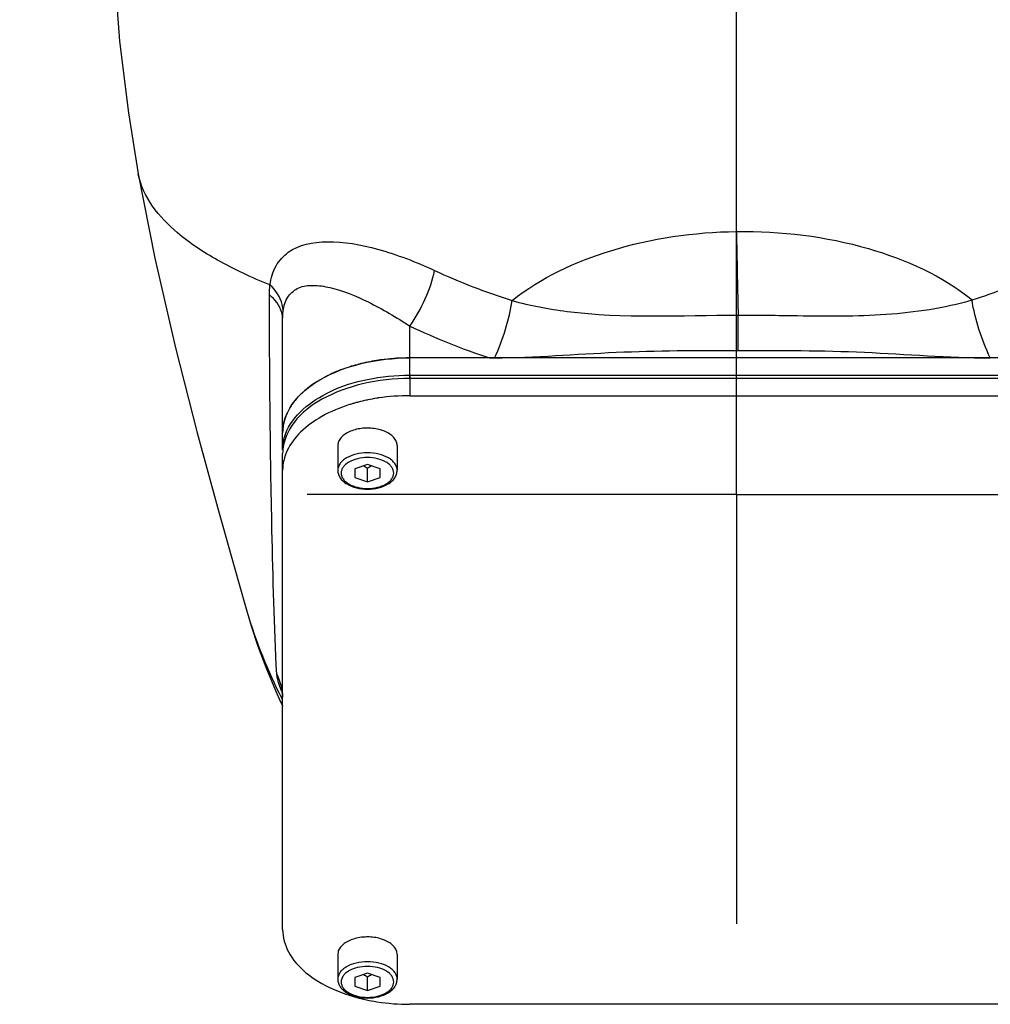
# Model space of a CAD drawing. Header units: millimetres. Extents: x 0 to 63602708652, y -107871309221 to 6308.
# Tile 35 of 74: x 5575 to 5690, y 1162 to 1278. Entities that reach past the tile are written whole.
import ezdxf

# ---------------------------------------------------------------- set-up
doc = ezdxf.new("R2010")
doc.units = ezdxf.units.MM
doc.header["$LTSCALE"] = 490.4625
doc.linetypes.add('CENTER', pattern=[0.6, 0.375, -0.075, 0.075, -0.075])
doc.layers.get('0').update_dxf_attribs({"linetype": 'CONTINUOUS'})
for name, color, linetype in [('204103000004_DXF_AXIS', 7, 'CONTINUOUS'), ('304102000118_DXF_DIMENSION', 7, 'CONTINUOUS'), ('304102000123DXF_CONTINUOUS_LINE', 7, 'CONTINUOUS'), ('304105000291DXF_CONTINUOUS_LINE', 7, 'CONTINUOUS'), ('304106000095DXF_CONTINUOUS_LINE', 7, 'CONTINUOUS'), ('501023000069DXF_CONTINUOUS_LINE', 7, 'CONTINUOUS')]:
    doc.layers.add(name, color=color, linetype=linetype)
doc.styles.get("Standard").update_dxf_attribs({"font": 'txt', "width": 0.7})
doc.dimstyles.new('DIMSTYLE_2', dxfattribs={"dimtxt": 75, "dimasz": 45, "dimexe": 2, "dimexo": 0.2, "dimgap": 2.5, "dimtad": 1, "dimdsep": 46, "dimtxsty": 'Standard', "dimblk": '_FILLED', "dimblk1": '_FILLED', "dimblk2": '_FILLED', "dimcen": 0.09, "dimclrt": 5, "dimazin": 2, "dimtp": 0.01, "dimtm": 0.01, "dimtfac": 1, "dimtofl": 0, "dimtmove": 0, "dimatfit": 3, "dimldrblk": '_FILLED', "dimfxl": 0, "dimtolj": 1, "dimarcsym": 0})

# ---------------------------------------------------------------- blocks, each defined once
blk = doc.blocks.new('_FILLED')
at = {"color": 0, "linetype": 'ByBlock'}
blk.add_solid([(0, 0), (-1, 0.1667), (-1, -0.1667)], dxfattribs=at)
blk = doc.blocks.new('*D33')
at = {"layer": '304102000118_DXF_DIMENSION', "color": 2, "linetype": 'Continuous', "transparency": 16777216}
for p, q in [((5515.71, 1387.99), (5905.8, 1387.99)), ((5890.8, 1387.99), (5890.8, 1304.99)), ((5890.8, 1221.99), (5890.8, 1304.99)), ((5711.81, 1221.99), (5905.8, 1221.99))]:
    blk.add_line(p, q, dxfattribs=at)
at = {"layer": '304102000118_DXF_DIMENSION', "color": 2, "linetype": 'Continuous', "transparency": 16777216, "xscale": 45, "yscale": 45, "zscale": 45}
for p, rotation in [((5890.8, 1387.99), 90), ((5890.8, 1221.99), 270)]:
    blk.add_blockref('_FILLED', p, dxfattribs=dict(at, rotation=rotation))

msp = doc.modelspace()

# ---------------------------------------------------------------- linework, layer by layer
at = {"layer": '204103000004_DXF_AXIS', "color": 7, "linetype": 'CENTER'}
for q in [(5659.711, 1272.596), (5609.108, 1221.993), (5710.315, 1221.993), (5659.711, 1171.389)]:
    msp.add_line((5659.711, 1221.993), q, dxfattribs=at)
at = {"layer": '304102000123DXF_CONTINUOUS_LINE', "color": 9, "linetype": 'Continuous'}
for p, q in [((5659.711, 1252.974), (5659.711, 1281.279)), ((5659.909, 1238.97), (5659.91, 1243.132)), ((5621.211, 1238.081), (5621.211, 1241.824)), ((5606.182, 1198.541), (5606.17, 1198.573)), ((5606.14, 1197.888), (5606.071, 1198.022))]:
    msp.add_line(p, q, dxfattribs=at)
at = {"layer": '304102000123DXF_CONTINUOUS_LINE', "color": 7, "linetype": 'Continuous'}
for p, q in [((5589.198, 1259.782), (5589.198, 1259.784)), ((5606.211, 1229.264), (5606.211, 1242.636)), ((5630.612, 1238.081), (5621.211, 1238.081)), ((5601.843, 1208.774), (5601.843, 1208.775)), ((5605.358, 1198.896), (5605.971, 1197.556)), ((5605.973, 1197.552), (5605.971, 1197.556)), ((5605.973, 1197.552), (5606.097, 1197.29))]:
    msp.add_line(p, q, dxfattribs=at)
for points in [[(5586.368, 1283.891), (5586.995, 1275.409), (5588.035, 1266.968), (5589.198, 1259.784)], [(5589.198, 1259.782), (5591.159, 1249.836), (5593.592, 1239.261), (5596.145, 1229.238), (5598.523, 1220.486), (5600.488, 1213.514), (5601.843, 1208.775)], [(5601.843, 1208.774), (5602.515, 1206.516), (5603.301, 1204.124), (5604.212, 1201.646), (5605.358, 1198.896)], [(5606.151, 1198.846), (5606.131, 1198.915), (5606.159, 1198.777), (5606.205, 1198.344), (5606.211, 1198.093)]]:
    msp.add_lwpolyline(points, dxfattribs=at)
at = {"layer": '304102000123DXF_CONTINUOUS_LINE', "color": 9, "linetype": 'Continuous'}
for centre, radius, start, end in [((5656.599, 1318.506), 77.272, 245.13689, 252.4211), ((5664.35, 1316.732), 75.46, 287.86016, 294.27091), ((5656.879, 1317.693), 83.835, 244.82064, 251.73728), ((5659.391, 1225.198), 59.846, 195.92829, 206.34389), ((5660.068, 1225.534), 60.602, 206.34438, 206.99931), ((5628.878, 1207.411), 24.368, 200.59931, 201.26793), ((5600.48, 1198.093), 5.731, 7.56113, 9.4837), ((5600.473, 1198.092), 5.738, 7.22021, 7.5615)]:
    msp.add_arc(centre, radius, start, end, dxfattribs=at)
at = {"layer": '304102000123DXF_CONTINUOUS_LINE', "color": 7, "linetype": 'Continuous'}
for centre, radius, start, end in [((5621.076, 1213.981), 24.092, 96.90922, 99.08911), ((5621.204, 1212.858), 25.222, 89.98356, 96.8914), ((5630.61, 1311.282), 73.201, 270.0021, 270.45668), ((5620.417, 1217.032), 20.969, 104.37273, 106.95507), ((5620.854, 1215.276), 22.778, 99.05338, 104.3415), ((5618.931, 1221.069), 16.663, 113.43971, 115.58766), ((5616.352, 1225.444), 11.575, 125.77952, 128.51797), ((5613.984, 1227.941), 8.127, 138.50758, 143.36551), ((5612.168, 1229.061), 5.986, 155.10875, 160.62395), ((5661.292, 1223.685), 61.181, 204.9124, 205.28141), ((5661.37, 1223.721), 61.267, 205.28627, 205.76702), ((5661.458, 1223.653), 61.317, 205.46359, 205.70889)]:
    msp.add_arc(centre, radius, start, end, dxfattribs=at)
at = {"layer": '304102000123DXF_CONTINUOUS_LINE', "color": 9, "linetype": 'Continuous'}
for points, knots in [([(5604.719, 1246.677), (5602.603, 1247.53), (5598.777, 1249.308), (5592.978, 1253.047), (5589.686, 1257.041), (5589.198, 1259.782)], [0, 0, 0, 0, 0.3274042, 0.6004449, 1, 1, 1, 1]), ([(5633.261, 1244.842), (5636.658, 1247.542), (5645.354, 1251.585), (5654.711, 1252.903), (5659.711, 1252.974)], [0, 0, 0, 0, 0.4645787, 1, 1, 1, 1]), ([(5659.711, 1252.974), (5664.949, 1253.048), (5674.775, 1251.891), (5683.963, 1247.759), (5687.494, 1244.908)], [0, 0, 0, 0, 0.5357801, 1, 1, 1, 1]), ([(5659.711, 1252.974), (5659.726, 1252.048), (5659.782, 1248.766), (5659.848, 1245.486), (5659.91, 1243.132)], [0, 0, 0, 0, 0.2824723, 1, 1, 1, 1]), ([(5604.719, 1246.677), (5604.826, 1247.457), (5605.253, 1248.946), (5607.394, 1251.31), (5611.948, 1252.107), (5617.803, 1250.976), (5621.947, 1249.4), (5624.11, 1248.395)], [0, 0, 0, 0, 0.1053338, 0.2011208, 0.4112423, 0.6808951, 1, 1, 1, 1]), ([(5621.211, 1241.824), (5621.932, 1242.825), (5623.084, 1244.954), (5623.897, 1247.242), (5624.11, 1248.395)], [0, 0, 0, 0, 0.5125856, 1, 1, 1, 1]), ([(5606.265, 1243.542), (5606.263, 1243.823), (5606.112, 1245.009), (5605.39, 1246.072), (5604.719, 1246.677)], [0, 0, 0, 0, 0.2373472, 1, 1, 1, 1]), ([(5606.265, 1243.542), (5606.344, 1244.17), (5606.667, 1245.354), (5608.101, 1246.503), (5609.904, 1246.714), (5612.716, 1246.268), (5616.603, 1244.645), (5619.626, 1242.869), (5621.211, 1241.824)], [0, 0, 0, 0, 0.1073562, 0.1972195, 0.2933492, 0.4058259, 0.6780772, 1, 1, 1, 1]), ([(5605.518, 1200.828), (5605.239, 1206.481), (5604.808, 1221.371), (5604.667, 1236.265), (5604.652, 1245.5)], [0, 0, 0, 0, 0.3799853, 1, 1, 1, 1]), ([(5606.211, 1242.636), (5606.211, 1242.898), (5606.067, 1244.012), (5605.32, 1244.978), (5604.652, 1245.5)], [0, 0, 0, 0, 0.2364231, 1, 1, 1, 1]), ([(5631.193, 1238.083), (5631.717, 1239.172), (5632.54, 1241.394), (5633.112, 1243.698), (5633.261, 1244.842)], [0, 0, 0, 0, 0.51158, 1, 1, 1, 1]), ([(5633.261, 1244.842), (5635.382, 1244.252), (5644.194, 1242.571), (5653.185, 1243.124), (5659.91, 1243.132)], [0, 0, 0, 0, 0.2465898, 1, 1, 1, 1]), ([(5659.91, 1243.132), (5662.241, 1243.134), (5668.055, 1243.043), (5677.299, 1242.951), (5684.198, 1243.97), (5687.494, 1244.908)], [0, 0, 0, 0, 0.252289, 0.6291973, 1, 1, 1, 1]), ([(5689.636, 1238.081), (5689.093, 1239.173), (5688.24, 1241.416), (5687.646, 1243.746), (5687.491, 1244.907)], [0, 0, 0, 0, 0.5101293, 1, 1, 1, 1]), ([(5606.068, 1198.838), (5605.986, 1199.057), (5605.76, 1199.704), (5605.54, 1200.373), (5605.518, 1200.828)], [0, 0, 0, 0, 0.3385988, 1, 1, 1, 1])]:
    msp.add_open_spline(points, degree=3, knots=knots, dxfattribs=at)
for points in [[(5604.652, 1245.5), (5604.651, 1245.893), (5604.672, 1246.287), (5604.719, 1246.677)], [(5606.211, 1242.636), (5606.211, 1242.938), (5606.227, 1243.242), (5606.265, 1243.542)], [(5606.133, 1199.037), (5606.029, 1199.66), (5605.818, 1200.273), (5605.518, 1200.828)]]:
    msp.add_open_spline(points, degree=3, dxfattribs=at)
at = {"layer": '304102000123DXF_CONTINUOUS_LINE', "color": 7, "linetype": 'Continuous'}
for points, knots in [([(5631.193, 1238.083), (5635.977, 1238.121), (5645.533, 1238.943), (5655.116, 1238.969), (5659.909, 1238.97)], [0, 0, 0, 0, 0.4995673, 1, 1, 1, 1]), ([(5659.909, 1238.97), (5664.87, 1238.972), (5674.79, 1238.966), (5684.683, 1238.099), (5689.636, 1238.081)], [0, 0, 0, 0, 0.5004281, 1, 1, 1, 1])]:
    msp.add_open_spline(points, degree=3, knots=knots, dxfattribs=at)
for points in [[(5614.302, 1237.09), (5613.623, 1236.882), (5612.954, 1236.64), (5612.303, 1236.357)], [(5611.734, 1236.098), (5610.985, 1235.739), (5610.259, 1235.32), (5609.584, 1234.834)], [(5609.143, 1234.5), (5608.697, 1234.144), (5608.275, 1233.753), (5607.897, 1233.325)], [(5607.463, 1232.79), (5607.183, 1232.413), (5606.936, 1232.007), (5606.738, 1231.58)], [(5606.521, 1231.047), (5606.322, 1230.478), (5606.211, 1229.867), (5606.211, 1229.264)]]:
    msp.add_open_spline(points, degree=3, dxfattribs=at)
at = {"layer": '304105000291DXF_CONTINUOUS_LINE', "color": 7, "linetype": 'Continuous'}
for p, q in [((5621.211, 1236.058), (5698.211, 1236.058)), ((5621.211, 1233.631), (5698.211, 1233.631)), ((5606.211, 1170.738), (5606.211, 1226.837)), ((5698.211, 1161.921), (5621.211, 1161.921))]:
    msp.add_line(p, q, dxfattribs=at)
at = {"layer": '304105000291DXF_CONTINUOUS_LINE', "color": 9, "linetype": 'Continuous'}
msp.add_line((5621.211, 1236.058), (5621.211, 1233.631), dxfattribs=at)
at = {"layer": '304105000291DXF_CONTINUOUS_LINE', "color": 7, "linetype": 'Continuous'}
for centre, radius, start, end in [((5620.958, 1210.262), 23.352, 98.97799, 101.64003), ((5621.055, 1209.675), 23.947, 98.46899, 98.98765), ((5621.195, 1208.589), 25.042, 89.96282, 98.42057), ((5620.25, 1213.139), 20.387, 106.41615, 107.56253), ((5620.412, 1212.59), 20.96, 105.27397, 106.41634), ((5620.53, 1212.162), 21.404, 104.55851, 105.27556), ((5620.702, 1211.484), 22.104, 102.06726, 104.54966), ((5620.829, 1210.906), 22.695, 101.65005, 102.07645)]:
    msp.add_arc(centre, radius, start, end, dxfattribs=at)
for points, knots in [([(5606.548, 1229.098), (5607.379, 1231.365), (5610.943, 1234.091), (5616.282, 1235.731), (5619.537, 1236.058), (5621.211, 1236.058)], [0, 0, 0, 0, 0.4280034, 0.7032549, 1, 1, 1, 1]), ([(5614.098, 1232.577), (5612.973, 1232.22), (5610.907, 1231.364), (5608.338, 1229.543), (5606.633, 1227.331), (5606.211, 1225.616), (5606.211, 1224.814)], [0, 0, 0, 0, 0.3012277, 0.5664523, 0.7952912, 1, 1, 1, 1]), ([(5606.211, 1170.738), (5606.211, 1169.824), (5606.775, 1167.846), (5608.963, 1165.419), (5612.173, 1163.535), (5614.711, 1162.746), (5616.081, 1162.453)], [0, 0, 0, 0, 0.1987687, 0.4265262, 0.6951045, 1, 1, 1, 1]), ([(5616.081, 1162.453), (5616.495, 1162.364), (5618.188, 1162.052), (5619.913, 1161.921), (5621.211, 1161.921)], [0, 0, 0, 0, 0.2458059, 1, 1, 1, 1])]:
    msp.add_open_spline(points, degree=3, knots=knots, dxfattribs=at)
msp.add_open_spline([(5606.211, 1227.241), (5606.211, 1227.87), (5606.331, 1228.507), (5606.548, 1229.098)], degree=3, dxfattribs=at)
at = {"layer": '304106000095DXF_CONTINUOUS_LINE', "color": 7, "linetype": 'Continuous'}
for p, q in [((5698.211, 1238.081), (5621.211, 1238.081)), ((5698.211, 1235.653), (5621.211, 1235.653)), ((5606.211, 1227.241), (5606.211, 1229.264))]:
    msp.add_line(p, q, dxfattribs=at)
at = {"layer": '304106000095DXF_CONTINUOUS_LINE', "color": 9, "linetype": 'Continuous'}
msp.add_line((5621.211, 1235.653), (5621.211, 1238.081), dxfattribs=at)
at = {"layer": '304106000095DXF_CONTINUOUS_LINE', "color": 7, "linetype": 'Continuous'}
msp.add_arc((5611.395, 1226.836), 5.184, 175.60394, 179.99504, dxfattribs=at)
for points, knots in [([(5606.211, 1229.264), (5606.211, 1230.451), (5607.227, 1233.092), (5610.754, 1235.874), (5615.597, 1237.673), (5619.285, 1238.081), (5621.211, 1238.081)], [0, 0, 0, 0, 0.1884627, 0.4175963, 0.6942195, 1, 1, 1, 1]), ([(5621.211, 1235.653), (5619.338, 1235.653), (5615.745, 1235.267), (5610.989, 1233.558), (5607.471, 1230.919), (5606.316, 1228.401), (5606.227, 1227.234)], [0, 0, 0, 0, 0.3034829, 0.5795698, 0.8103652, 1, 1, 1, 1])]:
    msp.add_open_spline(points, degree=3, knots=knots, dxfattribs=at)
at = {"layer": '501023000069DXF_CONTINUOUS_LINE', "color": 7, "linetype": 'Continuous'}
for p, q in [((5612.711, 1227.753), (5612.711, 1224.841)), ((5619.711, 1227.753), (5619.711, 1224.841)), ((5616.211, 1225.535), (5614.711, 1225.026)), ((5617.711, 1225.026), (5616.211, 1225.535)), ((5616.211, 1223.499), (5616.211, 1225.117)), ((5614.711, 1225.026), (5614.711, 1224.008)), ((5614.711, 1224.008), (5616.211, 1223.499)), ((5616.211, 1223.499), (5617.711, 1224.008)), ((5617.711, 1224.008), (5617.711, 1225.026)), ((5612.711, 1167.799), (5612.711, 1164.887)), ((5619.711, 1167.799), (5619.711, 1164.887)), ((5616.211, 1165.581), (5614.711, 1165.072)), ((5614.711, 1165.072), (5614.711, 1164.054)), ((5617.711, 1165.072), (5616.211, 1165.581)), ((5616.211, 1163.545), (5616.211, 1165.163)), ((5617.711, 1164.054), (5617.711, 1165.072)), ((5614.711, 1164.054), (5616.211, 1163.545)), ((5616.211, 1163.545), (5617.711, 1164.054))]:
    msp.add_line(p, q, dxfattribs=at)
for points, knots in [([(5616.211, 1229.81), (5616.034, 1229.81), (5615.354, 1229.78), (5614.676, 1229.632), (5614.21, 1229.441)], [0, 0, 0, 0, 0.2600963, 1, 1, 1, 1]), ([(5618.213, 1229.441), (5618.063, 1229.502), (5617.418, 1229.723), (5616.73, 1229.81), (5616.211, 1229.81)], [0, 0, 0, 0, 0.2375306, 1, 1, 1, 1]), ([(5614.21, 1229.441), (5613.992, 1229.351), (5613.593, 1229.148), (5613.105, 1228.744), (5612.788, 1228.273), (5612.711, 1227.92), (5612.711, 1227.753)], [0, 0, 0, 0, 0.2969686, 0.5595931, 0.7899754, 1, 1, 1, 1]), ([(5619.711, 1227.753), (5619.711, 1227.92), (5619.635, 1228.273), (5619.318, 1228.744), (5618.83, 1229.148), (5618.431, 1229.351), (5618.213, 1229.441)], [0, 0, 0, 0, 0.2100246, 0.4404069, 0.7030314, 1, 1, 1, 1]), ([(5612.711, 1224.841), (5612.711, 1224.683), (5612.764, 1224.361), (5612.99, 1223.918), (5613.338, 1223.531), (5613.954, 1223.085), (5614.927, 1222.714), (5615.772, 1222.618), (5616.211, 1222.618)], [0, 0, 0, 0, 0.1041417, 0.2110754, 0.3236569, 0.4441765, 0.7101891, 1, 1, 1, 1]), ([(5616.211, 1222.618), (5616.651, 1222.618), (5617.496, 1222.714), (5618.469, 1223.085), (5619.085, 1223.531), (5619.433, 1223.918), (5619.658, 1224.361), (5619.711, 1224.683), (5619.711, 1224.841)], [0, 0, 0, 0, 0.2898131, 0.5558257, 0.6763445, 0.788925, 0.8958576, 1, 1, 1, 1]), ([(5614.21, 1169.487), (5613.992, 1169.397), (5613.593, 1169.194), (5613.105, 1168.79), (5612.788, 1168.318), (5612.711, 1167.966), (5612.711, 1167.799)], [0, 0, 0, 0, 0.2969686, 0.5595931, 0.7899754, 1, 1, 1, 1]), ([(5616.211, 1169.856), (5616.034, 1169.856), (5615.354, 1169.826), (5614.676, 1169.678), (5614.21, 1169.487)], [0, 0, 0, 0, 0.2600963, 1, 1, 1, 1]), ([(5618.213, 1169.487), (5618.063, 1169.548), (5617.418, 1169.769), (5616.73, 1169.856), (5616.211, 1169.856)], [0, 0, 0, 0, 0.2375306, 1, 1, 1, 1]), ([(5619.711, 1167.799), (5619.711, 1167.966), (5619.635, 1168.318), (5619.318, 1168.79), (5618.83, 1169.194), (5618.431, 1169.397), (5618.213, 1169.487)], [0, 0, 0, 0, 0.2100246, 0.4404069, 0.7030314, 1, 1, 1, 1]), ([(5612.711, 1164.887), (5612.711, 1164.729), (5612.764, 1164.407), (5612.99, 1163.964), (5613.338, 1163.577), (5613.954, 1163.131), (5614.927, 1162.76), (5615.772, 1162.664), (5616.211, 1162.664)], [0, 0, 0, 0, 0.1041417, 0.2110754, 0.3236569, 0.4441765, 0.7101891, 1, 1, 1, 1]), ([(5616.211, 1162.664), (5616.651, 1162.664), (5617.496, 1162.76), (5618.469, 1163.131), (5619.085, 1163.577), (5619.433, 1163.964), (5619.658, 1164.407), (5619.711, 1164.729), (5619.711, 1164.887)], [0, 0, 0, 0, 0.2898131, 0.5558257, 0.6763445, 0.788925, 0.8958576, 1, 1, 1, 1])]:
    msp.add_open_spline(points, degree=3, knots=knots, dxfattribs=at)
at = {"layer": '501023000069DXF_CONTINUOUS_LINE', "color": 9, "linetype": 'Continuous'}
for points, knots in [([(5616.211, 1226.898), (5615.762, 1226.898), (5614.903, 1226.803), (5613.918, 1226.439), (5613.304, 1226.01), (5612.971, 1225.653), (5612.76, 1225.259), (5612.711, 1224.976), (5612.711, 1224.841)], [0, 0, 0, 0, 0.3046342, 0.5802191, 0.7011889, 0.8098371, 0.9080054, 1, 1, 1, 1]), ([(5616.211, 1226.339), (5615.813, 1226.339), (5615.053, 1226.255), (5614.18, 1225.933), (5613.636, 1225.552), (5613.341, 1225.236), (5613.155, 1224.887), (5613.09, 1224.517), (5613.155, 1224.147), (5613.341, 1223.798), (5613.636, 1223.482), (5614.18, 1223.101), (5615.053, 1222.779), (5615.813, 1222.695), (5616.211, 1222.695)], [0, 0, 0, 0, 0.152317, 0.2901093, 0.3505942, 0.4049183, 0.4540025, 0.4999997, 0.545997, 0.5950813, 0.6494056, 0.7098907, 0.8476832, 1, 1, 1, 1]), ([(5619.711, 1224.841), (5619.711, 1224.976), (5619.662, 1225.259), (5619.452, 1225.653), (5619.119, 1226.01), (5618.505, 1226.439), (5617.519, 1226.803), (5616.661, 1226.898), (5616.211, 1226.898)], [0, 0, 0, 0, 0.0919945, 0.190163, 0.2988116, 0.4197818, 0.6953666, 1, 1, 1, 1]), ([(5616.211, 1222.695), (5616.609, 1222.695), (5617.37, 1222.779), (5618.243, 1223.101), (5618.787, 1223.482), (5619.081, 1223.798), (5619.268, 1224.147), (5619.332, 1224.517), (5619.268, 1224.887), (5619.081, 1225.236), (5618.787, 1225.552), (5618.243, 1225.933), (5617.37, 1226.255), (5616.609, 1226.339), (5616.211, 1226.339)], [0, 0, 0, 0, 0.152317, 0.2901093, 0.3505942, 0.4049183, 0.4540025, 0.4999997, 0.545997, 0.5950813, 0.6494056, 0.7098907, 0.8476832, 1, 1, 1, 1]), ([(5616.211, 1166.944), (5615.762, 1166.944), (5614.903, 1166.849), (5613.918, 1166.485), (5613.304, 1166.055), (5612.971, 1165.699), (5612.76, 1165.305), (5612.711, 1165.022), (5612.711, 1164.887)], [0, 0, 0, 0, 0.3046342, 0.5802191, 0.7011889, 0.8098371, 0.9080054, 1, 1, 1, 1]), ([(5616.211, 1166.385), (5615.813, 1166.385), (5615.053, 1166.301), (5614.18, 1165.979), (5613.636, 1165.598), (5613.341, 1165.282), (5613.155, 1164.933), (5613.09, 1164.563), (5613.155, 1164.193), (5613.341, 1163.844), (5613.636, 1163.528), (5614.18, 1163.147), (5615.053, 1162.825), (5615.813, 1162.741), (5616.211, 1162.741)], [0, 0, 0, 0, 0.152317, 0.2901093, 0.3505942, 0.4049183, 0.4540025, 0.4999997, 0.545997, 0.5950813, 0.6494056, 0.7098907, 0.8476832, 1, 1, 1, 1]), ([(5619.711, 1164.887), (5619.711, 1165.022), (5619.662, 1165.305), (5619.452, 1165.699), (5619.119, 1166.055), (5618.505, 1166.485), (5617.519, 1166.849), (5616.661, 1166.944), (5616.211, 1166.944)], [0, 0, 0, 0, 0.0919945, 0.190163, 0.2988116, 0.4197818, 0.6953666, 1, 1, 1, 1]), ([(5616.211, 1162.741), (5616.609, 1162.741), (5617.37, 1162.825), (5618.243, 1163.147), (5618.787, 1163.528), (5619.081, 1163.844), (5619.268, 1164.193), (5619.332, 1164.563), (5619.268, 1164.933), (5619.081, 1165.282), (5618.787, 1165.598), (5618.243, 1165.979), (5617.37, 1166.301), (5616.609, 1166.385), (5616.211, 1166.385)], [0, 0, 0, 0, 0.152317, 0.2901093, 0.3505942, 0.4049183, 0.4540025, 0.4999997, 0.545997, 0.5950813, 0.6494056, 0.7098907, 0.8476832, 1, 1, 1, 1])]:
    msp.add_open_spline(points, degree=3, knots=knots, dxfattribs=at)
at = {"layer": '501023000069DXF_CONTINUOUS_LINE', "color": 7, "linetype": 'Continuous'}
for points in [[(5615.731, 1225.373), (5615.897, 1225.299), (5616.056, 1225.211), (5616.211, 1225.117)], [(5616.211, 1225.117), (5616.366, 1225.211), (5616.526, 1225.299), (5616.692, 1225.373)], [(5615.731, 1165.419), (5615.897, 1165.345), (5616.056, 1165.257), (5616.211, 1165.163)], [(5616.211, 1165.163), (5616.366, 1165.257), (5616.526, 1165.345), (5616.692, 1165.419)]]:
    msp.add_open_spline(points, degree=3, dxfattribs=at)

# ---------------------------------------------------------------- dimensions: what is measured, and where the dimension line sits
at = {"layer": '304102000118_DXF_DIMENSION', "color": 2, "linetype": 'Continuous'}
dim = msp.add_linear_dim(base=(5890.8, 1221.993), p1=(5515.512, 1387.993), p2=(5711.615, 1221.993), angle=270, dimstyle='DIMSTYLE_2', dxfattribs=at)
dim.commit()
dim.dimension.update_dxf_attribs({"geometry": '*D33', "text_midpoint": (5890.8, 1226.243), "dimtype": 160})

doc.saveas('drawing.dxf')
